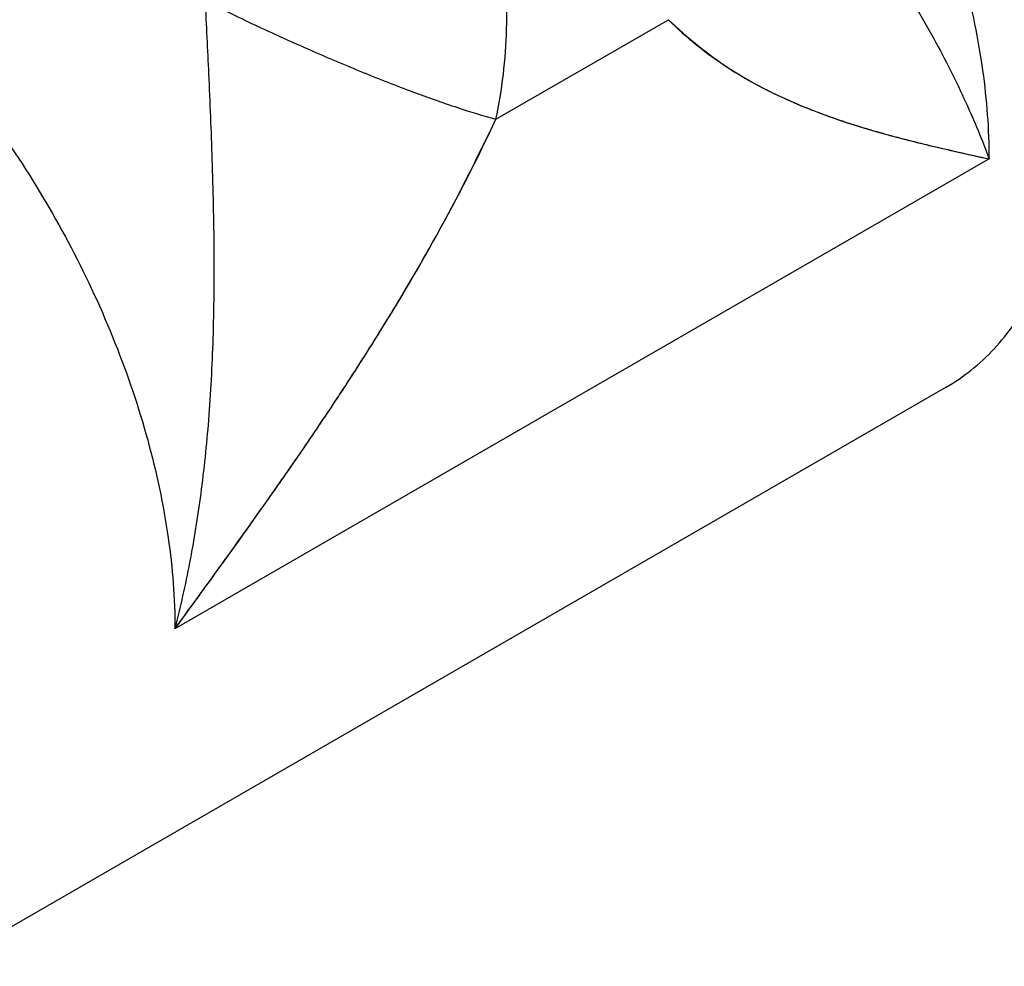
# Model space of a CAD drawing. Header units: inches. Extents: x 0 to 34, y 0 to 22.
# Tile 33 of 49: x 30.377 to 30.537, y 16.971 to 17.125. Entities that reach past the tile are written whole.
import ezdxf

# ---------------------------------------------------------------- set-up
doc = ezdxf.new("R2010")
doc.units = ezdxf.units.IN
doc.header["$LTSCALE"] = 1.87
doc.header["$MEASUREMENT"] = 0
doc.layers.get('0').update_dxf_attribs({"linetype": 'CONTINUOUS'})

msp = doc.modelspace()

# ---------------------------------------------------------------- linework, layer by layer
at = {"color": 6, "linetype": 'CONTINUOUS'}
for p, q in [((30.45415, 17.10896), (30.48223, 17.12517)), ((30.53448, 17.10248), (30.4019, 17.02593)), ((30.52746, 17.06531), (30.36406, 16.97096))]:
    msp.add_line(p, q, dxfattribs=at)
for points, knots in [([(30.54774, 17.11013), (30.54774, 17.11498), (30.54696, 17.12502), (30.54378, 17.14024), (30.53867, 17.15574), (30.53176, 17.17108), (30.52327, 17.18579), (30.51344, 17.19944), (30.50256, 17.21162), (30.49098, 17.22196), (30.48268, 17.22766), (30.47849, 17.23008)], [0, 0, 0, 0, 0.100959, 0.209358, 0.323302, 0.440756, 0.559437, 0.676873, 0.790854, 0.899184, 1, 1, 1, 1]), ([(30.53448, 17.10248), (30.53448, 17.10729), (30.53371, 17.11724), (30.53063, 17.13214), (30.52571, 17.14726), (30.51908, 17.16226), (30.51078, 17.17693), (30.50101, 17.19074), (30.48998, 17.2033), (30.47812, 17.21402), (30.46953, 17.21994), (30.46523, 17.22242)], [0, 0, 0, 0, 0.100302, 0.207422, 0.316498, 0.431259, 0.548609, 0.66744, 0.783436, 0.896422, 1, 1, 1, 1]), ([(30.45415, 17.10896), (30.45467, 17.11136), (30.45548, 17.11623), (30.456, 17.12367), (30.45588, 17.1312), (30.45511, 17.13878), (30.45375, 17.14636), (30.45179, 17.15387), (30.44929, 17.16126), (30.44627, 17.16846), (30.44278, 17.17541), (30.43885, 17.18206), (30.43453, 17.18835), (30.43021, 17.19379), (30.42727, 17.19705), (30.42596, 17.19842)], [0, 0, 0, 0, 0.075576, 0.151975, 0.229304, 0.307554, 0.386666, 0.466425, 0.546577, 0.626804, 0.706775, 0.786155, 0.864623, 0.941852, 1, 1, 1, 1]), ([(30.48717, 17.1746), (30.49094, 17.16994), (30.49838, 17.16107), (30.50898, 17.14769), (30.51803, 17.13481), (30.52524, 17.12279), (30.53056, 17.11222), (30.53332, 17.10559), (30.53448, 17.10248)], [0, 0, 0, 0, 0.207448, 0.400437, 0.590756, 0.751872, 0.884966, 1, 1, 1, 1]), ([(30.33265, 17.14587), (30.33682, 17.14346), (30.34505, 17.13782), (30.35641, 17.1277), (30.36705, 17.11588), (30.37672, 17.10265), (30.38527, 17.08812), (30.39236, 17.07275), (30.39772, 17.05692), (30.40107, 17.04129), (30.4019, 17.03089), (30.4019, 17.02593)], [0, 0, 0, 0, 0.100306, 0.20743, 0.316508, 0.431271, 0.548621, 0.66745, 0.783444, 0.896426, 1, 1, 1, 1]), ([(30.4019, 17.02593), (30.40283, 17.0295), (30.40446, 17.0368), (30.40628, 17.04816), (30.40754, 17.06034), (30.40823, 17.07358), (30.40836, 17.08774), (30.40802, 17.10211), (30.40747, 17.11565), (30.40704, 17.12426), (30.40684, 17.12822)], [0, 0, 0, 0, 0.107758, 0.217926, 0.335619, 0.46488, 0.604741, 0.748581, 0.884352, 1, 1, 1, 1]), ([(30.40684, 17.12822), (30.4097, 17.1268), (30.4154, 17.12405), (30.42396, 17.12018), (30.43234, 17.11662), (30.44029, 17.1135), (30.4475, 17.11093), (30.45205, 17.10953), (30.45415, 17.10896)], [0, 0, 0, 0, 0.18706, 0.371324, 0.551174, 0.720714, 0.872275, 1, 1, 1, 1]), ([(30.52746, 17.06531), (30.52889, 17.06614), (30.53307, 17.06899), (30.53902, 17.07547), (30.5441, 17.08542), (30.54714, 17.09722), (30.54774, 17.1057), (30.54774, 17.11013)], [0, 0, 0, 0, 0.095992, 0.293381, 0.506466, 0.741343, 1, 1, 1, 1])]:
    msp.add_open_spline(points, degree=3, knots=knots, dxfattribs=at)
at = {"color": 7, "linetype": 'CONTINUOUS'}
for points in [[(30.48223, 17.12517), (30.48528, 17.12233), (30.4885, 17.11963), (30.49199, 17.11733)], [(30.48223, 17.12517), (30.48514, 17.12227), (30.48838, 17.11967), (30.49184, 17.11743)], [(30.49184, 17.11743), (30.49189, 17.11739), (30.49194, 17.11736), (30.49199, 17.11733)], [(30.49184, 17.11743), (30.49189, 17.11739), (30.49194, 17.11736), (30.49199, 17.11733)], [(30.49199, 17.11733), (30.49203, 17.1173), (30.49208, 17.11727), (30.49212, 17.11724)], [(30.49199, 17.11733), (30.49362, 17.11627), (30.4953, 17.11529), (30.49702, 17.11438)], [(30.49199, 17.11733), (30.49362, 17.11627), (30.4953, 17.11529), (30.49702, 17.11438)], [(30.49199, 17.11733), (30.49203, 17.1173), (30.49208, 17.11727), (30.49212, 17.11724)], [(30.49212, 17.11724), (30.49347, 17.11636), (30.49486, 17.11554), (30.49627, 17.11477)], [(30.49212, 17.11724), (30.49347, 17.11636), (30.49486, 17.11554), (30.49627, 17.11477)], [(30.49627, 17.11477), (30.49812, 17.11376), (30.50002, 17.11284), (30.50194, 17.11199)], [(30.49627, 17.11477), (30.49812, 17.11376), (30.50002, 17.11284), (30.50194, 17.11199)], [(30.49702, 17.11438), (30.49904, 17.11331), (30.50111, 17.11233), (30.50321, 17.11144)], [(30.49702, 17.11438), (30.49904, 17.11331), (30.50111, 17.11233), (30.50321, 17.11144)], [(30.50194, 17.11199), (30.50236, 17.1118), (30.50279, 17.11162), (30.50321, 17.11144)], [(30.50194, 17.11199), (30.50236, 17.1118), (30.50279, 17.11162), (30.50321, 17.11144)], [(30.50321, 17.11144), (30.50409, 17.11107), (30.50497, 17.11071), (30.50585, 17.11037)], [(30.50321, 17.11144), (30.50345, 17.11134), (30.50368, 17.11124), (30.50392, 17.11114)], [(30.50321, 17.11144), (30.50409, 17.11107), (30.50497, 17.11071), (30.50585, 17.11037)], [(30.50392, 17.11114), (30.50456, 17.11087), (30.50521, 17.11061), (30.50585, 17.11036)], [(30.50585, 17.11037), (30.50623, 17.11022), (30.50662, 17.11007), (30.507, 17.10993)], [(30.50585, 17.11037), (30.50623, 17.11022), (30.50662, 17.11007), (30.507, 17.10993)], [(30.50585, 17.11036), (30.50809, 17.1095), (30.51035, 17.10871), (30.51264, 17.10799)], [(30.507, 17.10993), (30.50839, 17.10941), (30.50979, 17.10892), (30.5112, 17.10845)], [(30.507, 17.10993), (30.50839, 17.10941), (30.50979, 17.10892), (30.5112, 17.10845)], [(30.44446, 17.08996), (30.44789, 17.09619), (30.45108, 17.10255), (30.45415, 17.10896)], [(30.44456, 17.09015), (30.44797, 17.09631), (30.45119, 17.10258), (30.45415, 17.10896)], [(30.5112, 17.10845), (30.51307, 17.10784), (30.51496, 17.10727), (30.51686, 17.10674)], [(30.5112, 17.10845), (30.51307, 17.10784), (30.51496, 17.10727), (30.51686, 17.10674)], [(30.51264, 17.10799), (30.51422, 17.10749), (30.51582, 17.10702), (30.51742, 17.10658)], [(30.51686, 17.10674), (30.51705, 17.10669), (30.51723, 17.10663), (30.51742, 17.10658)], [(30.51686, 17.10674), (30.51705, 17.10669), (30.51723, 17.10663), (30.51742, 17.10658)], [(30.51742, 17.10658), (30.51793, 17.10644), (30.51845, 17.1063), (30.51896, 17.10616)], [(30.51742, 17.10658), (30.51771, 17.1065), (30.51801, 17.10642), (30.51831, 17.10633)], [(30.51742, 17.10658), (30.51793, 17.10644), (30.51844, 17.1063), (30.51896, 17.10616)], [(30.51831, 17.10633), (30.51853, 17.10628), (30.51874, 17.10622), (30.51896, 17.10616)], [(30.51896, 17.10616), (30.51921, 17.10609), (30.51946, 17.10603), (30.51971, 17.10596)], [(30.51896, 17.10616), (30.52186, 17.10538), (30.52478, 17.10467), (30.52771, 17.104)], [(30.51896, 17.10616), (30.52186, 17.10538), (30.52478, 17.10467), (30.52771, 17.104)], [(30.51896, 17.10616), (30.51921, 17.10609), (30.51946, 17.10603), (30.51971, 17.10596)], [(30.51971, 17.10596), (30.52236, 17.10525), (30.52503, 17.10459), (30.52771, 17.104)], [(30.51971, 17.10596), (30.52236, 17.10525), (30.52503, 17.10459), (30.52771, 17.104)], [(30.52771, 17.104), (30.52997, 17.10348), (30.53222, 17.10298), (30.53448, 17.10248)], [(30.4394, 17.08115), (30.44112, 17.08406), (30.44281, 17.087), (30.44446, 17.08996)], [(30.44022, 17.08252), (30.44163, 17.08493), (30.44301, 17.08735), (30.44436, 17.08979)], [(30.44022, 17.08252), (30.44163, 17.08493), (30.44301, 17.08735), (30.44436, 17.08979)], [(30.44436, 17.08979), (30.44439, 17.08985), (30.44442, 17.08991), (30.44446, 17.08996)], [(30.44436, 17.08979), (30.44439, 17.08985), (30.44442, 17.08991), (30.44446, 17.08996)], [(30.44446, 17.08996), (30.44449, 17.09003), (30.44453, 17.09009), (30.44456, 17.09015)], [(30.43461, 17.07328), (30.43652, 17.07634), (30.43839, 17.07942), (30.44022, 17.08252)], [(30.43461, 17.07328), (30.43652, 17.07634), (30.43839, 17.07942), (30.44022, 17.08252)], [(30.43325, 17.07113), (30.43535, 17.07444), (30.4374, 17.07778), (30.4394, 17.08115)], [(30.43325, 17.07113), (30.4337, 17.07184), (30.43416, 17.07256), (30.43461, 17.07328)], [(30.43325, 17.07113), (30.4337, 17.07184), (30.43416, 17.07256), (30.43461, 17.07328)], [(30.43053, 17.06688), (30.43144, 17.06829), (30.43235, 17.06971), (30.43325, 17.07113)], [(30.43053, 17.06688), (30.43144, 17.06829), (30.43235, 17.06971), (30.43325, 17.07113)], [(30.43249, 17.06992), (30.43274, 17.07032), (30.433, 17.07072), (30.43325, 17.07113)], [(30.43249, 17.06992), (30.43274, 17.07032), (30.433, 17.07072), (30.43325, 17.07113)], [(30.43053, 17.06688), (30.43119, 17.06789), (30.43184, 17.0689), (30.43249, 17.06992)], [(30.43053, 17.06688), (30.43119, 17.06789), (30.43184, 17.0689), (30.43249, 17.06992)], [(30.42381, 17.05676), (30.42608, 17.06011), (30.42833, 17.06348), (30.43053, 17.06688)], [(30.42958, 17.06541), (30.42989, 17.0659), (30.43021, 17.06639), (30.43053, 17.06688)], [(30.42958, 17.06541), (30.42989, 17.0659), (30.43021, 17.06639), (30.43053, 17.06688)], [(30.42533, 17.05901), (30.42676, 17.06113), (30.42818, 17.06327), (30.42958, 17.06541)], [(30.42533, 17.05901), (30.42676, 17.06113), (30.42818, 17.06327), (30.42958, 17.06541)], [(30.41965, 17.05072), (30.42156, 17.05347), (30.42346, 17.05623), (30.42533, 17.05901)], [(30.41965, 17.05072), (30.42156, 17.05347), (30.42346, 17.05623), (30.42533, 17.05901)], [(30.419, 17.04978), (30.42061, 17.0521), (30.42222, 17.05442), (30.42381, 17.05676)], [(30.41899, 17.04978), (30.41921, 17.05009), (30.41943, 17.05041), (30.41965, 17.05072)], [(30.41899, 17.04978), (30.41921, 17.05009), (30.41943, 17.05041), (30.41965, 17.05072)], [(30.41746, 17.04759), (30.41797, 17.04832), (30.41848, 17.04905), (30.41899, 17.04978)], [(30.41746, 17.04759), (30.41797, 17.04832), (30.41848, 17.04905), (30.41899, 17.04978)], [(30.41809, 17.04849), (30.41839, 17.04892), (30.4187, 17.04935), (30.419, 17.04978)], [(30.40867, 17.03526), (30.41162, 17.03936), (30.41456, 17.04346), (30.41746, 17.04759)], [(30.41674, 17.04656), (30.41698, 17.0469), (30.41722, 17.04725), (30.41746, 17.04759)], [(30.41674, 17.04656), (30.41698, 17.0469), (30.41722, 17.04725), (30.41746, 17.04759)], [(30.41746, 17.04759), (30.41767, 17.04789), (30.41788, 17.04819), (30.41809, 17.04849)], [(30.40867, 17.03526), (30.41139, 17.03901), (30.41408, 17.04278), (30.41674, 17.04656)], [(30.40867, 17.03526), (30.41139, 17.03901), (30.41408, 17.04278), (30.41674, 17.04656)], [(30.4019, 17.02593), (30.40416, 17.02904), (30.40642, 17.03215), (30.40867, 17.03526)]]:
    msp.add_open_spline(points, degree=3, dxfattribs=at)
for points, knots in [([(30.52771, 17.104), (30.52841, 17.10384), (30.52985, 17.10351), (30.53211, 17.10301), (30.53367, 17.10266), (30.53448, 17.10248)], [0, 0, 0, 0, 0.309223, 0.639012, 1, 1, 1, 1]), ([(30.4019, 17.02593), (30.40271, 17.02705), (30.40427, 17.0292), (30.40653, 17.03231), (30.40797, 17.0343), (30.40867, 17.03526)], [0, 0, 0, 0, 0.360496, 0.691144, 1, 1, 1, 1])]:
    msp.add_open_spline(points, degree=3, knots=knots, dxfattribs=at)

doc.saveas('drawing.dxf')
